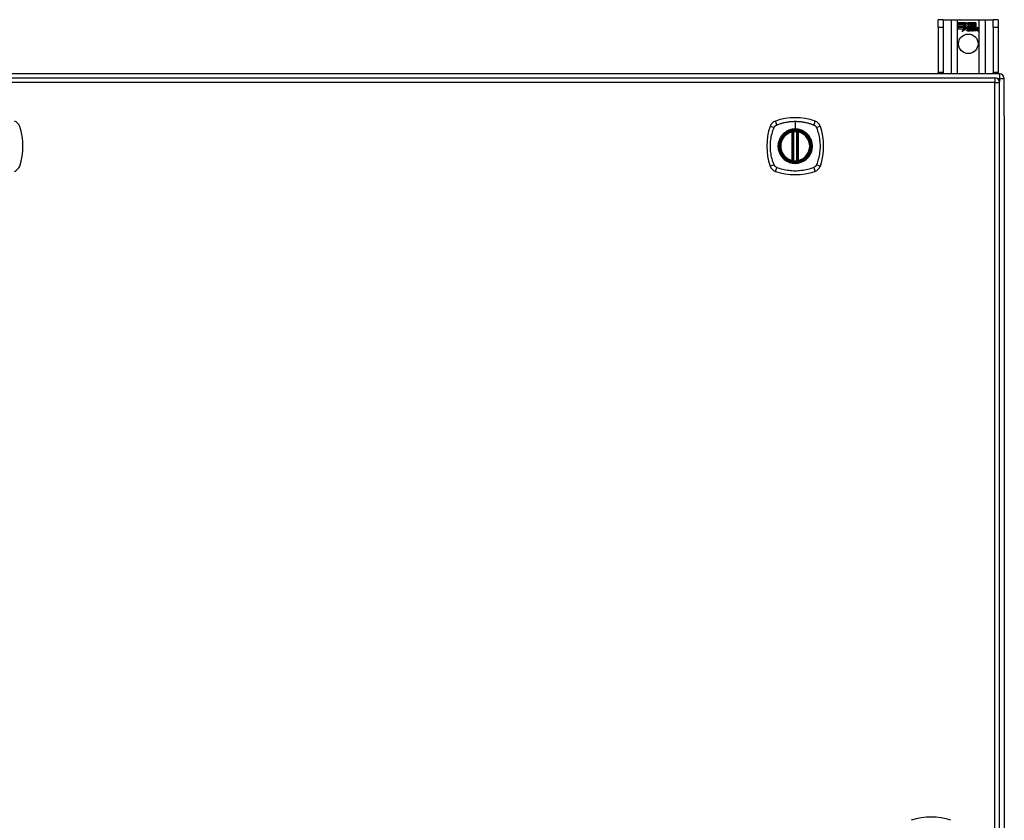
# Model space of a CAD drawing. Header units: inches. Extents: x 20 to 448, y 48 to 211.
# Tile 17 of 28: x 215 to 235, y 129 to 146. Entities that reach past the tile are written whole.
import ezdxf

# ---------------------------------------------------------------- set-up
doc = ezdxf.new("R2010")
doc.units = ezdxf.units.IN
doc.header["$MEASUREMENT"] = 0
doc.layers.add('Visible Edges(ANSI)', color=7, linetype='Continuous', lineweight=25)
doc.layers.add('Visible Tangent Edges(ANSI)', color=7, linetype='Continuous', lineweight=25)

msp = doc.modelspace()

# ---------------------------------------------------------------- linework, layer by layer
at = {"layer": 'Visible Edges(ANSI)'}
for p, q in [((234.226, 145.612), (234.121, 145.612)), ((234.121, 145.456), (234.121, 145.612)), ((234.226, 145.612), (234.226, 145.456)), ((234.226, 145.612), (234.39, 145.612)), ((234.39, 145.612), (234.525, 145.612)), ((234.525, 145.612), (234.967, 145.612)), ((234.967, 145.612), (235.102, 145.612)), ((235.102, 145.612), (235.266, 145.612)), ((235.266, 145.456), (235.266, 145.612)), ((235.371, 145.612), (235.266, 145.612)), ((235.371, 145.612), (235.371, 145.456)), ((234.121, 145.456), (234.121, 144.518)), ((234.226, 145.456), (234.226, 144.518)), ((234.53, 145.55), (234.697, 145.55)), ((234.53, 145.51), (234.53, 145.55)), ((234.653, 145.51), (234.53, 145.51)), ((234.53, 145.465), (234.53, 145.505)), ((234.53, 145.505), (234.653, 145.505)), ((234.653, 145.465), (234.53, 145.465)), ((234.53, 145.459), (234.653, 145.459)), ((234.53, 145.419), (234.53, 145.459)), ((234.651, 145.419), (234.53, 145.419)), ((234.531, 145.55), (234.531, 145.511)), ((234.697, 145.55), (234.531, 145.55)), ((234.531, 145.511), (234.653, 145.511)), ((234.531, 145.504), (234.531, 145.466)), ((234.653, 145.504), (234.531, 145.504)), ((234.531, 145.466), (234.653, 145.466)), ((234.653, 145.459), (234.531, 145.459)), ((234.531, 145.459), (234.531, 145.42)), ((234.531, 145.42), (234.652, 145.42)), ((234.62, 145.36), (234.651, 145.419)), ((234.675, 145.417), (234.62, 145.36)), ((234.652, 145.42), (234.623, 145.364)), ((234.623, 145.364), (234.675, 145.419)), ((234.653, 145.511), (234.653, 145.546)), ((234.653, 145.546), (234.657, 145.546)), ((234.653, 145.545), (234.653, 145.51)), ((234.657, 145.545), (234.653, 145.545)), ((234.653, 145.505), (234.653, 145.465)), ((234.653, 145.466), (234.653, 145.504)), ((234.653, 145.424), (234.653, 145.459)), ((234.653, 145.459), (234.653, 145.425)), ((234.653, 145.425), (234.654, 145.425)), ((234.654, 145.424), (234.653, 145.424)), ((234.654, 145.425), (234.672, 145.46)), ((234.672, 145.458), (234.654, 145.424)), ((234.657, 145.546), (234.7, 145.483)), ((234.699, 145.483), (234.657, 145.545)), ((234.672, 145.46), (234.675, 145.448)), ((234.674, 145.446), (234.672, 145.458)), ((234.7, 145.483), (234.674, 145.446)), ((234.675, 145.448), (234.699, 145.483)), ((234.675, 145.419), (234.678, 145.402)), ((234.677, 145.4), (234.675, 145.417)), ((234.717, 145.455), (234.677, 145.4)), ((234.678, 145.402), (234.717, 145.456)), ((234.719, 145.516), (234.697, 145.55)), ((234.697, 145.55), (234.719, 145.518)), ((234.717, 145.456), (234.725, 145.441)), ((234.725, 145.44), (234.717, 145.455)), ((234.737, 145.55), (234.719, 145.516)), ((234.719, 145.518), (234.737, 145.55)), ((234.729, 145.408), (234.775, 145.408)), ((234.776, 145.407), (234.73, 145.407)), ((234.762, 145.418), (234.731, 145.418)), ((234.732, 145.418), (234.762, 145.418)), ((234.736, 145.488), (234.779, 145.546)), ((234.761, 145.451), (234.736, 145.488)), ((234.819, 145.55), (234.737, 145.55)), ((234.737, 145.55), (234.82, 145.55)), ((234.78, 145.545), (234.737, 145.488)), ((234.737, 145.488), (234.763, 145.45)), ((234.767, 145.392), (234.767, 145.381)), ((234.767, 145.382), (234.767, 145.391)), ((234.774, 145.378), (234.805, 145.412)), ((234.806, 145.412), (234.776, 145.378)), ((234.779, 145.546), (234.783, 145.546)), ((234.783, 145.545), (234.78, 145.545)), ((234.783, 145.546), (234.783, 145.45)), ((234.783, 145.449), (234.783, 145.545)), ((234.783, 145.45), (234.811, 145.45)), ((234.811, 145.449), (234.783, 145.449)), ((234.805, 145.412), (234.788, 145.446)), ((234.788, 145.446), (234.808, 145.446)), ((234.789, 145.445), (234.806, 145.412)), ((234.807, 145.445), (234.789, 145.445)), ((234.794, 145.378), (234.811, 145.403)), ((234.811, 145.402), (234.794, 145.378)), ((234.817, 145.422), (234.807, 145.445)), ((234.808, 145.446), (234.818, 145.423)), ((234.811, 145.45), (234.819, 145.431)), ((234.82, 145.427), (234.811, 145.449)), ((234.811, 145.403), (234.815, 145.403)), ((234.814, 145.402), (234.811, 145.402)), ((234.824, 145.378), (234.814, 145.402)), ((234.815, 145.403), (234.824, 145.378)), ((234.821, 145.422), (234.817, 145.422)), ((234.818, 145.423), (234.82, 145.423)), ((234.819, 145.431), (234.819, 145.55)), ((234.82, 145.55), (234.82, 145.427)), ((234.82, 145.423), (234.837, 145.446)), ((234.837, 145.445), (234.821, 145.422)), ((234.825, 145.436), (234.825, 145.55)), ((234.825, 145.55), (234.863, 145.55)), ((234.835, 145.449), (234.825, 145.436)), ((234.826, 145.55), (234.826, 145.439)), ((234.862, 145.55), (234.826, 145.55)), ((234.826, 145.439), (234.834, 145.45)), ((234.826, 145.413), (234.856, 145.445)), ((234.843, 145.378), (234.826, 145.413)), ((234.857, 145.446), (234.827, 145.413)), ((234.827, 145.413), (234.844, 145.378)), ((234.834, 145.45), (234.862, 145.45)), ((234.863, 145.449), (234.835, 145.449)), ((234.837, 145.446), (234.857, 145.446)), ((234.856, 145.445), (234.837, 145.445)), ((234.852, 145.378), (234.864, 145.446)), ((234.865, 145.445), (234.853, 145.378)), ((234.862, 145.45), (234.862, 145.55)), ((234.863, 145.55), (234.863, 145.449)), ((234.864, 145.446), (234.879, 145.446)), ((234.878, 145.445), (234.865, 145.445)), ((234.868, 145.449), (234.868, 145.55)), ((234.868, 145.55), (234.905, 145.55)), ((234.883, 145.449), (234.868, 145.449)), ((234.868, 145.378), (234.873, 145.406)), ((234.869, 145.55), (234.869, 145.45)), ((234.904, 145.55), (234.869, 145.55)), ((234.869, 145.45), (234.884, 145.45)), ((234.874, 145.406), (234.869, 145.378)), ((234.877, 145.433), (234.878, 145.445)), ((234.882, 145.433), (234.877, 145.433)), ((234.879, 145.446), (234.878, 145.434)), ((234.878, 145.434), (234.881, 145.434)), ((234.882, 145.442), (234.883, 145.449)), ((234.884, 145.45), (234.883, 145.444)), ((234.895, 145.378), (234.902, 145.421)), ((234.903, 145.421), (234.896, 145.378)), ((234.904, 145.452), (234.904, 145.55)), ((234.905, 145.55), (234.905, 145.451)), ((234.911, 145.378), (234.915, 145.406)), ((234.916, 145.406), (234.911, 145.378)), ((234.937, 145.378), (234.944, 145.421)), ((234.945, 145.421), (234.938, 145.378)), ((234.953, 145.378), (234.961, 145.421)), ((234.962, 145.42), (234.953, 145.378)), ((235.266, 145.456), (235.266, 144.518)), ((235.371, 145.456), (235.371, 144.518)), ((234.794, 145.378), (234.774, 145.378)), ((234.776, 145.378), (234.794, 145.378)), ((234.824, 145.378), (234.843, 145.378)), ((234.844, 145.378), (234.824, 145.378)), ((234.869, 145.378), (234.852, 145.378)), ((234.853, 145.378), (234.868, 145.378)), ((234.911, 145.378), (234.895, 145.378)), ((234.896, 145.378), (234.911, 145.378)), ((234.953, 145.378), (234.937, 145.378)), ((234.938, 145.378), (234.953, 145.378)), ((235.397, 144.487), (193.595, 144.487)), ((193.694, 144.407), (235.299, 144.407)), ((234.121, 144.487), (234.121, 144.518)), ((234.226, 144.518), (234.226, 144.487)), ((235.266, 144.487), (235.266, 144.518)), ((235.371, 144.518), (235.371, 144.487)), ((235.496, 143.613), (235.496, 144.388)), ((235.398, 112.588), (235.398, 144.308)), ((235.496, 143.613), (235.496, 113.361)), ((231.088, 142.69), (231.088, 143.276)), ((231.108, 142.686), (231.108, 143.28)), ((231.187, 143.28), (231.187, 142.686)), ((231.207, 143.276), (231.207, 142.69))]:
    msp.add_line(p, q, dxfattribs=at)
at = {"layer": 'Visible Edges(ANSI)', "flags": 128}
for points in [[(231.119, 143.295), (231.117, 143.295), (231.116, 143.294), (231.114, 143.294), (231.113, 143.294), (231.111, 143.294), (231.11, 143.294), (231.108, 143.294), (231.107, 143.293), (231.105, 143.293), (231.104, 143.293), (231.103, 143.293), (231.102, 143.293), (231.101, 143.293), (231.099, 143.292), (231.099, 143.292), (231.098, 143.292), (231.097, 143.292), (231.096, 143.292), (231.096, 143.292), (231.095, 143.292), (231.095, 143.292), (231.095, 143.292), (231.094, 143.292), (231.094, 143.292)], [(231.201, 143.292), (231.201, 143.292), (231.201, 143.292), (231.2, 143.292), (231.2, 143.292), (231.199, 143.292), (231.199, 143.292), (231.198, 143.292), (231.197, 143.292), (231.197, 143.292), (231.196, 143.292), (231.195, 143.293), (231.194, 143.293), (231.192, 143.293), (231.191, 143.293), (231.19, 143.293), (231.188, 143.293), (231.187, 143.294), (231.186, 143.294), (231.184, 143.294), (231.183, 143.294), (231.181, 143.294), (231.179, 143.294), (231.178, 143.295), (231.176, 143.295)], [(231.094, 142.675), (231.094, 142.675), (231.095, 142.675), (231.095, 142.675), (231.095, 142.675), (231.096, 142.674), (231.096, 142.674), (231.097, 142.674), (231.098, 142.674), (231.099, 142.674), (231.099, 142.674), (231.101, 142.674), (231.102, 142.674), (231.103, 142.673), (231.104, 142.673), (231.105, 142.673), (231.107, 142.673), (231.108, 142.673), (231.11, 142.672), (231.111, 142.672), (231.113, 142.672), (231.114, 142.672), (231.116, 142.672), (231.117, 142.672), (231.119, 142.671)], [(231.176, 142.671), (231.178, 142.672), (231.179, 142.672), (231.181, 142.672), (231.183, 142.672), (231.184, 142.672), (231.186, 142.672), (231.187, 142.673), (231.188, 142.673), (231.19, 142.673), (231.191, 142.673), (231.192, 142.673), (231.194, 142.674), (231.195, 142.674), (231.196, 142.674), (231.197, 142.674), (231.197, 142.674), (231.198, 142.674), (231.199, 142.674), (231.199, 142.674), (231.2, 142.675), (231.2, 142.675), (231.201, 142.675), (231.201, 142.675), (231.201, 142.675)]]:
    msp.add_lwpolyline(points, dxfattribs=at)
at = {"layer": 'Visible Edges(ANSI)'}
for centre, radius in [((234.746, 145.112), 0.203), ((231.148, 142.983), 0.32), ((231.148, 142.983), 0.315)]:
    msp.add_circle(centre, radius, dxfattribs=at)
for centre, radius, start, end in [((234.737, 145.403), 0.0247, 176.5646, 261.5605), ((234.762, 145.401), 0.0498, 134.1684, 176.5646), ((234.762, 145.401), 0.049, 134.1684, 176.5646), ((234.737, 145.403), 0.0239, 176.5646, 261.5605), ((234.754, 145.41), 0.042, 79.6582, 131.9139), ((234.754, 145.41), 0.0412, 77.079, 133.1785), ((234.754, 145.41), 0.0366, 80.3604, 134.1684), ((234.754, 145.41), 0.0374, 80.4085, 134.1684), ((234.741, 145.404), 0.0127, 160.9907, 244.6784), ((234.741, 145.404), 0.012, 163.5261, 244.6784), ((234.752, 145.416), 0.0217, 109.3797, 175.226), ((234.752, 145.416), 0.021, 109.3797, 172.9975), ((234.753, 145.428), 0.0384, 244.6784, 292.5609), ((234.753, 145.428), 0.0391, 244.6784, 290.9242), ((234.75, 145.423), 0.0144, 51.1652, 109.3797), ((234.75, 145.423), 0.0137, 51.1652, 109.3797), ((234.751, 145.424), 0.0127, 329.421, 51.1652), ((234.751, 145.424), 0.0119, 331.4547, 51.1652), ((234.758, 145.428), 0.019, 23.8445, 85.0802), ((234.758, 145.428), 0.0183, 23.8445, 85.1757), ((234.743, 145.421), 0.0345, 336.9643, 23.8445), ((234.743, 145.421), 0.0353, 336.1555, 23.8445), ((234.931, 145.396), 0.0589, 147.5992, 170), ((234.931, 145.396), 0.0581, 147.5992, 170), ((234.906, 145.418), 0.03, 89.4776, 147.4114), ((234.895, 145.418), 0.0165, 96.03, 147.5992), ((234.904, 145.421), 0.03, 88.7952, 136.5849), ((234.906, 145.418), 0.0293, 89.4776, 148.2123), ((234.895, 145.418), 0.0157, 96.03, 147.5992), ((234.904, 145.421), 0.0307, 90.2222, 132.7339), ((234.894, 145.427), 0.00825, 23.5571, 96.03), ((234.894, 145.427), 0.0075, 23.5571, 96.03), ((234.887, 145.423), 0.0154, 350, 23.5571), ((234.887, 145.423), 0.0161, 350, 23.5571), ((234.907, 145.435), 0.0127, 16.9928, 89.4776), ((234.907, 145.435), 0.0119, 16.9928, 89.4776), ((234.974, 145.396), 0.0589, 148.5524, 170.8204), ((234.974, 145.396), 0.0581, 148.5584, 170.8257), ((234.884, 145.428), 0.0353, 357.7769, 16.9928), ((234.884, 145.428), 0.036, 3.6169, 16.9928), ((234.948, 145.417), 0.0307, 89.6788, 153.9508), ((234.948, 145.417), 0.0299, 89.6788, 160.8136), ((234.937, 145.418), 0.0165, 96.1027, 147.6301), ((234.937, 145.418), 0.0157, 96.1027, 147.6083), ((234.936, 145.427), 0.00825, 23.5487, 96.1027), ((234.936, 145.427), 0.0075, 23.5487, 96.1027), ((234.929, 145.423), 0.0154, 349.9922, 23.5487), ((234.929, 145.423), 0.0161, 350.0076, 23.5487), ((234.948, 145.435), 0.0131, 18.4748, 89.6788), ((234.948, 145.435), 0.0124, 18.4748, 89.6788), ((234.926, 145.427), 0.036, 349, 18.4748), ((234.926, 145.427), 0.0353, 349, 18.4748), ((234.745, 145.453), 0.0751, 261.5605, 286.9141), ((234.745, 145.453), 0.0759, 261.5605, 287.3343), ((235.299, 144.308), 0.099, 0, 90), ((235.397, 144.388), 0.099, 0, 90), ((231.148, 142.294), 1.28, 71.2278, 108.7722), ((214.851, 143.338), 0.177, 18.7722, 71.2278), ((213.807, 142.983), 1.28, 341.2278, 18.7722), ((231.837, 142.983), 1.28, 161.2278, 198.7722), ((230.793, 143.338), 0.177, 108.7722, 161.2278), ((231.502, 143.338), 0.177, 18.7722, 71.2278), ((230.459, 142.983), 1.28, 341.2278, 18.7722), ((231.148, 142.983), 0.313, 103.6344, 256.3656), ((231.148, 142.983), 0.313, 99.784, 103.6344), ((231.077, 143.276), 0.0118, 0, 103.6344), ((231.096, 143.28), 0.0118, 0, 99.784), ((231.148, 142.983), 0.313, 84.7499, 95.2501), ((231.199, 143.28), 0.0118, 80.216, 180), ((231.148, 142.983), 0.313, 76.3656, 80.216), ((231.219, 143.276), 0.0118, 76.3656, 180), ((231.148, 142.983), 0.313, 283.6344, 76.3656), ((214.851, 142.628), 0.177, 288.7722, 341.2278), ((230.793, 142.628), 0.177, 198.7722, 251.2278), ((231.077, 142.69), 0.0118, 256.3656, 0), ((231.148, 142.983), 0.313, 256.3656, 260.216), ((231.096, 142.686), 0.0118, 260.216, 0), ((231.148, 142.983), 0.313, 264.7499, 275.2501), ((231.199, 142.686), 0.0118, 180, 279.784), ((231.148, 142.983), 0.313, 279.784, 283.6344), ((231.219, 142.69), 0.0118, 180, 283.6344), ((231.502, 142.628), 0.177, 288.7722, 341.2278), ((231.148, 143.672), 1.28, 251.2278, 288.7722), ((233.974, 127.759), 1.28, 71.2278, 108.7722)]:
    msp.add_arc(centre, radius, start, end, dxfattribs=at)
at = {"layer": 'Visible Tangent Edges(ANSI)'}
for p, q in [((234.39, 145.612), (234.39, 144.487)), ((234.525, 144.487), (234.525, 145.612)), ((234.967, 145.612), (234.967, 144.487)), ((235.102, 144.487), (235.102, 145.612)), ((234.121, 145.456), (234.226, 145.456)), ((235.266, 145.456), (235.371, 145.456)), ((234.226, 144.518), (234.121, 144.518)), ((235.371, 144.518), (235.266, 144.518)), ((235.299, 144.407), (235.299, 144.308)), ((235.356, 144.388), (235.397, 144.388)), ((235.397, 144.487), (235.397, 144.388)), ((235.397, 144.388), (235.496, 144.388)), ((235.397, 144.388), (235.397, 144.318)), ((235.299, 144.308), (193.694, 144.308)), ((235.299, 144.308), (235.398, 144.308)), ((235.299, 112.588), (235.299, 144.308)), ((231.148, 143.5), (231.148, 143.34)), ((231.077, 143.276), (231.074, 143.287)), ((231.077, 143.276), (231.088, 143.276)), ((231.077, 143.276), (231.077, 142.69)), ((231.088, 143.276), (231.098, 143.276)), ((231.094, 143.292), (231.095, 143.286)), ((231.098, 143.28), (231.108, 143.28)), ((231.098, 142.69), (231.098, 143.276)), ((231.12, 143.283), (231.119, 143.295)), ((231.12, 142.683), (231.12, 143.283)), ((231.148, 143.335), (231.148, 143.34)), ((231.175, 143.283), (231.176, 143.295)), ((231.175, 143.283), (231.175, 142.683)), ((231.187, 143.28), (231.197, 143.28)), ((231.197, 143.276), (231.207, 143.276)), ((231.197, 143.276), (231.197, 142.69)), ((231.2, 143.286), (231.201, 143.292)), ((231.207, 143.276), (231.219, 143.276)), ((231.221, 143.287), (231.219, 143.276)), ((231.219, 142.69), (231.219, 143.276)), ((231.074, 142.679), (231.077, 142.69)), ((231.088, 142.69), (231.077, 142.69)), ((231.098, 142.69), (231.088, 142.69)), ((231.095, 142.681), (231.094, 142.675)), ((231.108, 142.686), (231.098, 142.686)), ((231.119, 142.671), (231.12, 142.683)), ((231.176, 142.671), (231.175, 142.683)), ((231.197, 142.686), (231.187, 142.686)), ((231.207, 142.69), (231.197, 142.69)), ((231.201, 142.675), (231.2, 142.681)), ((231.219, 142.69), (231.207, 142.69)), ((231.219, 142.69), (231.221, 142.679))]:
    msp.add_line(p, q, dxfattribs=at)
at = {"layer": 'Visible Tangent Edges(ANSI)', "flags": 128}
for points in [[(230.708, 142.595), (230.694, 142.628), (230.683, 142.659), (230.674, 142.69), (230.665, 142.722), (230.657, 142.754), (230.65, 142.786), (230.645, 142.819), (230.64, 142.851), (230.636, 142.884), (230.633, 142.917), (230.632, 142.95), (230.631, 142.983), (230.632, 143.016), (230.633, 143.049), (230.636, 143.082), (230.64, 143.115), (230.644, 143.147), (230.65, 143.18), (230.657, 143.212), (230.665, 143.244), (230.674, 143.276), (230.683, 143.307), (230.694, 143.338), (230.708, 143.372)], [(230.708, 143.372), (230.708, 143.373), (230.709, 143.374), (230.71, 143.376), (230.71, 143.377), (230.711, 143.379), (230.712, 143.38), (230.713, 143.381), (230.714, 143.383), (230.714, 143.384), (230.715, 143.385), (230.716, 143.386), (230.717, 143.388), (230.718, 143.389), (230.719, 143.39), (230.72, 143.391), (230.721, 143.393), (230.722, 143.394), (230.723, 143.395), (230.724, 143.396), (230.725, 143.397), (230.726, 143.399), (230.727, 143.4), (230.728, 143.401), (230.729, 143.402)], [(230.729, 143.402), (230.73, 143.403), (230.731, 143.404), (230.732, 143.405), (230.733, 143.406), (230.734, 143.407), (230.736, 143.408), (230.737, 143.409), (230.738, 143.41), (230.739, 143.411), (230.74, 143.412), (230.742, 143.413), (230.743, 143.414), (230.744, 143.415), (230.746, 143.415), (230.747, 143.416), (230.748, 143.417), (230.749, 143.418), (230.751, 143.419), (230.752, 143.419), (230.753, 143.42), (230.755, 143.421), (230.756, 143.422), (230.758, 143.422), (230.759, 143.423)], [(230.759, 143.423), (230.777, 143.431), (230.793, 143.437), (230.808, 143.442), (230.824, 143.447), (230.839, 143.452), (230.855, 143.457), (230.871, 143.461), (230.887, 143.466), (230.903, 143.47), (230.919, 143.474), (230.935, 143.477), (230.951, 143.48), (230.967, 143.483), (230.983, 143.486), (231, 143.489), (231.016, 143.491), (231.032, 143.493), (231.049, 143.495), (231.065, 143.496), (231.082, 143.497), (231.098, 143.498), (231.115, 143.499), (231.131, 143.5), (231.148, 143.5)], [(231.148, 143.5), (231.164, 143.5), (231.181, 143.499), (231.197, 143.498), (231.214, 143.497), (231.23, 143.496), (231.247, 143.495), (231.263, 143.493), (231.279, 143.491), (231.296, 143.489), (231.312, 143.486), (231.328, 143.483), (231.344, 143.48), (231.36, 143.477), (231.377, 143.474), (231.393, 143.47), (231.409, 143.466), (231.424, 143.461), (231.44, 143.457), (231.456, 143.452), (231.472, 143.447), (231.487, 143.442), (231.503, 143.437), (231.518, 143.431), (231.536, 143.423)], [(231.536, 143.423), (231.539, 143.422), (231.542, 143.42), (231.544, 143.419), (231.547, 143.417), (231.55, 143.415), (231.552, 143.414), (231.555, 143.412), (231.557, 143.41), (231.559, 143.408), (231.562, 143.406), (231.564, 143.404), (231.566, 143.402), (231.568, 143.4), (231.571, 143.397), (231.573, 143.395), (231.575, 143.393), (231.576, 143.39), (231.578, 143.388), (231.58, 143.385), (231.582, 143.383), (231.583, 143.38), (231.585, 143.377), (231.586, 143.374), (231.588, 143.372)], [(231.588, 143.372), (231.601, 143.338), (231.612, 143.307), (231.621, 143.276), (231.63, 143.244), (231.638, 143.212), (231.645, 143.18), (231.651, 143.147), (231.656, 143.115), (231.659, 143.082), (231.662, 143.049), (231.664, 143.016), (231.664, 142.983), (231.664, 142.95), (231.662, 142.917), (231.659, 142.884), (231.655, 142.851), (231.651, 142.819), (231.645, 142.786), (231.638, 142.754), (231.63, 142.722), (231.621, 142.69), (231.612, 142.659), (231.601, 142.628), (231.588, 142.595)], [(230.873, 143.211), (230.86, 143.195), (230.849, 143.178), (230.838, 143.16), (230.828, 143.142), (230.82, 143.123), (230.812, 143.104), (230.806, 143.085), (230.8, 143.065), (230.796, 143.045), (230.793, 143.024), (230.791, 143.004), (230.791, 142.983), (230.791, 142.962), (230.793, 142.942), (230.796, 142.921), (230.8, 142.901), (230.806, 142.881), (230.812, 142.862), (230.82, 142.843), (230.828, 142.824), (230.838, 142.806), (230.849, 142.788), (230.86, 142.772), (230.873, 142.756)], [(231.148, 143.335), (231.239, 143.323), (231.324, 143.288), (231.397, 143.232), (231.453, 143.159), (231.488, 143.074), (231.5, 142.983), (231.488, 142.892), (231.452, 142.807), (231.397, 142.734), (231.324, 142.678), (231.239, 142.643), (231.147, 142.631), (231.056, 142.643), (230.971, 142.678), (230.898, 142.734), (230.843, 142.807), (230.807, 142.892), (230.795, 142.983), (230.807, 143.075), (230.843, 143.16), (230.899, 143.232), (230.971, 143.288), (231.056, 143.323), (231.148, 143.335)], [(230.92, 143.258), (230.918, 143.256), (230.916, 143.254), (230.914, 143.252), (230.912, 143.25), (230.91, 143.249), (230.907, 143.247), (230.905, 143.245), (230.903, 143.243), (230.901, 143.241), (230.899, 143.239), (230.897, 143.237), (230.895, 143.235), (230.893, 143.233), (230.892, 143.231), (230.89, 143.229), (230.888, 143.227), (230.886, 143.225), (230.884, 143.223), (230.882, 143.221), (230.88, 143.219), (230.878, 143.217), (230.877, 143.215), (230.875, 143.213), (230.873, 143.211)], [(231.148, 143.34), (231.137, 143.34), (231.127, 143.339), (231.117, 143.339), (231.107, 143.338), (231.096, 143.336), (231.086, 143.335), (231.076, 143.333), (231.066, 143.33), (231.056, 143.328), (231.046, 143.325), (231.036, 143.322), (231.027, 143.319), (231.017, 143.315), (231.007, 143.311), (230.998, 143.307), (230.989, 143.303), (230.98, 143.298), (230.971, 143.293), (230.962, 143.288), (230.953, 143.282), (230.945, 143.276), (230.936, 143.27), (230.928, 143.264), (230.92, 143.258)], [(231.095, 143.286), (231.095, 143.286), (231.094, 143.286), (231.093, 143.287), (231.092, 143.287), (231.091, 143.287), (231.091, 143.288), (231.09, 143.288), (231.089, 143.288), (231.088, 143.288), (231.087, 143.288), (231.086, 143.288), (231.085, 143.288), (231.084, 143.288), (231.083, 143.288), (231.082, 143.288), (231.081, 143.288), (231.08, 143.288), (231.079, 143.288), (231.079, 143.288), (231.078, 143.288), (231.077, 143.288), (231.076, 143.288), (231.075, 143.287), (231.074, 143.287)], [(231.098, 143.28), (231.098, 143.28), (231.098, 143.28), (231.098, 143.281), (231.098, 143.281), (231.098, 143.281), (231.098, 143.281), (231.098, 143.282), (231.098, 143.282), (231.097, 143.282), (231.097, 143.283), (231.097, 143.283), (231.097, 143.283), (231.097, 143.283), (231.097, 143.283), (231.097, 143.284), (231.097, 143.284), (231.096, 143.284), (231.096, 143.284), (231.096, 143.285), (231.096, 143.285), (231.096, 143.285), (231.096, 143.285), (231.096, 143.285), (231.095, 143.286)], [(231.098, 143.276), (231.098, 143.276), (231.098, 143.276), (231.098, 143.276), (231.098, 143.276), (231.098, 143.277), (231.098, 143.277), (231.098, 143.277), (231.098, 143.277), (231.098, 143.277), (231.098, 143.278), (231.098, 143.278), (231.098, 143.278), (231.098, 143.278), (231.098, 143.278), (231.098, 143.278), (231.098, 143.279), (231.098, 143.279), (231.098, 143.279), (231.098, 143.279), (231.098, 143.279), (231.098, 143.279), (231.098, 143.28), (231.098, 143.28), (231.098, 143.28)], [(231.108, 143.28), (231.108, 143.28), (231.108, 143.28), (231.108, 143.28), (231.109, 143.28), (231.109, 143.28), (231.109, 143.28), (231.109, 143.28), (231.11, 143.28), (231.11, 143.281), (231.111, 143.281), (231.111, 143.281), (231.112, 143.281), (231.112, 143.281), (231.113, 143.281), (231.113, 143.282), (231.114, 143.282), (231.115, 143.282), (231.116, 143.282), (231.116, 143.282), (231.117, 143.282), (231.118, 143.283), (231.118, 143.283), (231.119, 143.283), (231.12, 143.283)], [(231.375, 143.258), (231.367, 143.264), (231.359, 143.27), (231.351, 143.276), (231.342, 143.282), (231.333, 143.288), (231.324, 143.293), (231.315, 143.298), (231.306, 143.303), (231.297, 143.307), (231.288, 143.311), (231.278, 143.315), (231.269, 143.319), (231.259, 143.322), (231.249, 143.325), (231.239, 143.328), (231.229, 143.33), (231.219, 143.333), (231.209, 143.335), (231.199, 143.336), (231.189, 143.338), (231.178, 143.339), (231.168, 143.339), (231.158, 143.34), (231.148, 143.34)], [(231.175, 143.283), (231.176, 143.283), (231.177, 143.283), (231.177, 143.283), (231.178, 143.282), (231.179, 143.282), (231.18, 143.282), (231.18, 143.282), (231.181, 143.282), (231.182, 143.282), (231.182, 143.281), (231.183, 143.281), (231.183, 143.281), (231.184, 143.281), (231.185, 143.281), (231.185, 143.281), (231.185, 143.28), (231.186, 143.28), (231.186, 143.28), (231.186, 143.28), (231.187, 143.28), (231.187, 143.28), (231.187, 143.28), (231.187, 143.28), (231.187, 143.28)], [(231.2, 143.286), (231.2, 143.285), (231.199, 143.285), (231.199, 143.285), (231.199, 143.285), (231.199, 143.285), (231.199, 143.284), (231.199, 143.284), (231.199, 143.284), (231.198, 143.284), (231.198, 143.283), (231.198, 143.283), (231.198, 143.283), (231.198, 143.283), (231.198, 143.283), (231.198, 143.282), (231.198, 143.282), (231.198, 143.282), (231.197, 143.281), (231.197, 143.281), (231.197, 143.281), (231.197, 143.281), (231.197, 143.28), (231.197, 143.28), (231.197, 143.28)], [(231.197, 143.28), (231.197, 143.28), (231.197, 143.28), (231.197, 143.279), (231.197, 143.279), (231.197, 143.279), (231.197, 143.279), (231.197, 143.279), (231.197, 143.279), (231.197, 143.278), (231.197, 143.278), (231.197, 143.278), (231.197, 143.278), (231.197, 143.278), (231.197, 143.278), (231.197, 143.277), (231.197, 143.277), (231.197, 143.277), (231.197, 143.277), (231.197, 143.277), (231.197, 143.276), (231.197, 143.276), (231.197, 143.276), (231.197, 143.276), (231.197, 143.276)], [(231.221, 143.287), (231.22, 143.287), (231.22, 143.288), (231.219, 143.288), (231.218, 143.288), (231.217, 143.288), (231.216, 143.288), (231.215, 143.288), (231.214, 143.288), (231.213, 143.288), (231.212, 143.288), (231.211, 143.288), (231.21, 143.288), (231.209, 143.288), (231.208, 143.288), (231.207, 143.288), (231.206, 143.288), (231.205, 143.288), (231.205, 143.288), (231.204, 143.287), (231.203, 143.287), (231.202, 143.287), (231.201, 143.286), (231.2, 143.286), (231.2, 143.286)], [(231.422, 143.211), (231.42, 143.213), (231.419, 143.215), (231.417, 143.217), (231.415, 143.219), (231.413, 143.221), (231.411, 143.223), (231.409, 143.225), (231.408, 143.227), (231.406, 143.229), (231.404, 143.231), (231.402, 143.233), (231.4, 143.235), (231.398, 143.237), (231.396, 143.239), (231.394, 143.241), (231.392, 143.243), (231.39, 143.245), (231.388, 143.247), (231.386, 143.249), (231.384, 143.25), (231.382, 143.252), (231.379, 143.254), (231.377, 143.256), (231.375, 143.258)], [(231.422, 142.756), (231.435, 142.772), (231.447, 142.789), (231.457, 142.806), (231.467, 142.824), (231.476, 142.843), (231.483, 142.862), (231.49, 142.882), (231.495, 142.902), (231.499, 142.922), (231.502, 142.942), (231.504, 142.962), (231.504, 142.983), (231.504, 143.004), (231.502, 143.024), (231.499, 143.045), (231.495, 143.065), (231.49, 143.085), (231.483, 143.104), (231.476, 143.123), (231.467, 143.142), (231.457, 143.16), (231.447, 143.178), (231.435, 143.195), (231.422, 143.211)], [(230.873, 142.756), (230.875, 142.753), (230.877, 142.751), (230.878, 142.749), (230.88, 142.747), (230.882, 142.745), (230.884, 142.743), (230.886, 142.741), (230.888, 142.739), (230.89, 142.737), (230.892, 142.735), (230.893, 142.733), (230.895, 142.731), (230.897, 142.729), (230.899, 142.727), (230.901, 142.725), (230.903, 142.723), (230.905, 142.721), (230.907, 142.719), (230.91, 142.718), (230.912, 142.716), (230.914, 142.714), (230.916, 142.712), (230.918, 142.71), (230.92, 142.708)], [(231.375, 142.708), (231.377, 142.71), (231.379, 142.712), (231.382, 142.714), (231.384, 142.716), (231.386, 142.718), (231.388, 142.719), (231.39, 142.721), (231.392, 142.723), (231.394, 142.725), (231.396, 142.727), (231.398, 142.729), (231.4, 142.731), (231.402, 142.733), (231.404, 142.735), (231.406, 142.737), (231.407, 142.739), (231.409, 142.741), (231.411, 142.743), (231.413, 142.745), (231.415, 142.747), (231.417, 142.749), (231.419, 142.751), (231.42, 142.753), (231.422, 142.756)], [(230.759, 142.543), (230.756, 142.545), (230.753, 142.546), (230.751, 142.547), (230.748, 142.549), (230.746, 142.551), (230.743, 142.552), (230.741, 142.554), (230.738, 142.556), (230.736, 142.558), (230.733, 142.56), (230.731, 142.562), (230.729, 142.564), (230.727, 142.567), (230.725, 142.569), (230.723, 142.571), (230.721, 142.574), (230.719, 142.576), (230.717, 142.578), (230.715, 142.581), (230.714, 142.584), (230.712, 142.586), (230.71, 142.589), (230.709, 142.592), (230.708, 142.595)], [(231.536, 142.543), (231.503, 142.529), (231.472, 142.519), (231.44, 142.509), (231.409, 142.501), (231.377, 142.493), (231.344, 142.486), (231.312, 142.48), (231.279, 142.475), (231.247, 142.471), (231.214, 142.469), (231.181, 142.467), (231.148, 142.467), (231.115, 142.467), (231.082, 142.469), (231.049, 142.471), (231.016, 142.475), (230.984, 142.48), (230.951, 142.486), (230.919, 142.493), (230.887, 142.5), (230.855, 142.509), (230.824, 142.519), (230.793, 142.529), (230.759, 142.543)], [(230.92, 142.708), (230.936, 142.696), (230.953, 142.684), (230.971, 142.673), (230.989, 142.664), (231.007, 142.655), (231.027, 142.647), (231.046, 142.641), (231.066, 142.636), (231.086, 142.632), (231.107, 142.629), (231.127, 142.627), (231.148, 142.626), (231.168, 142.627), (231.189, 142.629), (231.209, 142.632), (231.229, 142.636), (231.249, 142.641), (231.269, 142.648), (231.288, 142.655), (231.307, 142.664), (231.325, 142.673), (231.342, 142.684), (231.359, 142.696), (231.375, 142.708)], [(231.074, 142.679), (231.075, 142.679), (231.076, 142.679), (231.077, 142.678), (231.078, 142.678), (231.079, 142.678), (231.079, 142.678), (231.08, 142.678), (231.081, 142.678), (231.082, 142.678), (231.083, 142.678), (231.084, 142.678), (231.085, 142.678), (231.086, 142.678), (231.087, 142.678), (231.088, 142.678), (231.089, 142.678), (231.09, 142.678), (231.091, 142.679), (231.091, 142.679), (231.092, 142.679), (231.093, 142.68), (231.094, 142.68), (231.095, 142.68), (231.095, 142.681)], [(231.095, 142.681), (231.096, 142.681), (231.096, 142.681), (231.096, 142.681), (231.096, 142.681), (231.096, 142.682), (231.096, 142.682), (231.096, 142.682), (231.097, 142.682), (231.097, 142.683), (231.097, 142.683), (231.097, 142.683), (231.097, 142.683), (231.097, 142.683), (231.097, 142.684), (231.097, 142.684), (231.098, 142.684), (231.098, 142.684), (231.098, 142.685), (231.098, 142.685), (231.098, 142.685), (231.098, 142.685), (231.098, 142.686), (231.098, 142.686), (231.098, 142.686)], [(231.098, 142.686), (231.098, 142.686), (231.098, 142.687), (231.098, 142.687), (231.098, 142.687), (231.098, 142.687), (231.098, 142.687), (231.098, 142.687), (231.098, 142.688), (231.098, 142.688), (231.098, 142.688), (231.098, 142.688), (231.098, 142.688), (231.098, 142.689), (231.098, 142.689), (231.098, 142.689), (231.098, 142.689), (231.098, 142.689), (231.098, 142.689), (231.098, 142.69), (231.098, 142.69), (231.098, 142.69), (231.098, 142.69), (231.098, 142.69), (231.098, 142.69)], [(231.12, 142.683), (231.119, 142.683), (231.118, 142.683), (231.118, 142.684), (231.117, 142.684), (231.116, 142.684), (231.116, 142.684), (231.115, 142.684), (231.114, 142.684), (231.113, 142.685), (231.113, 142.685), (231.112, 142.685), (231.112, 142.685), (231.111, 142.685), (231.111, 142.685), (231.11, 142.686), (231.11, 142.686), (231.109, 142.686), (231.109, 142.686), (231.109, 142.686), (231.109, 142.686), (231.108, 142.686), (231.108, 142.686), (231.108, 142.686), (231.108, 142.686)], [(231.187, 142.686), (231.187, 142.686), (231.187, 142.686), (231.187, 142.686), (231.187, 142.686), (231.186, 142.686), (231.186, 142.686), (231.186, 142.686), (231.185, 142.686), (231.185, 142.686), (231.185, 142.685), (231.184, 142.685), (231.183, 142.685), (231.183, 142.685), (231.182, 142.685), (231.182, 142.685), (231.181, 142.684), (231.18, 142.684), (231.18, 142.684), (231.179, 142.684), (231.178, 142.684), (231.177, 142.684), (231.177, 142.683), (231.176, 142.683), (231.175, 142.683)], [(231.197, 142.69), (231.197, 142.69), (231.197, 142.69), (231.197, 142.69), (231.197, 142.69), (231.197, 142.69), (231.197, 142.689), (231.197, 142.689), (231.197, 142.689), (231.197, 142.689), (231.197, 142.689), (231.197, 142.689), (231.197, 142.688), (231.197, 142.688), (231.197, 142.688), (231.197, 142.688), (231.197, 142.688), (231.197, 142.687), (231.197, 142.687), (231.197, 142.687), (231.197, 142.687), (231.197, 142.687), (231.197, 142.687), (231.197, 142.686), (231.197, 142.686)], [(231.197, 142.686), (231.197, 142.686), (231.197, 142.686), (231.197, 142.685), (231.197, 142.685), (231.197, 142.685), (231.197, 142.685), (231.198, 142.684), (231.198, 142.684), (231.198, 142.684), (231.198, 142.684), (231.198, 142.683), (231.198, 142.683), (231.198, 142.683), (231.198, 142.683), (231.198, 142.683), (231.199, 142.682), (231.199, 142.682), (231.199, 142.682), (231.199, 142.682), (231.199, 142.681), (231.199, 142.681), (231.199, 142.681), (231.2, 142.681), (231.2, 142.681)], [(231.2, 142.681), (231.2, 142.68), (231.201, 142.68), (231.202, 142.68), (231.203, 142.679), (231.204, 142.679), (231.205, 142.679), (231.205, 142.678), (231.206, 142.678), (231.207, 142.678), (231.208, 142.678), (231.209, 142.678), (231.21, 142.678), (231.211, 142.678), (231.212, 142.678), (231.213, 142.678), (231.214, 142.678), (231.215, 142.678), (231.216, 142.678), (231.217, 142.678), (231.218, 142.678), (231.219, 142.678), (231.22, 142.679), (231.22, 142.679), (231.221, 142.679)], [(231.588, 142.595), (231.586, 142.592), (231.585, 142.589), (231.583, 142.586), (231.582, 142.584), (231.58, 142.581), (231.578, 142.579), (231.576, 142.576), (231.575, 142.574), (231.573, 142.571), (231.571, 142.569), (231.569, 142.567), (231.566, 142.564), (231.564, 142.562), (231.562, 142.56), (231.56, 142.558), (231.557, 142.556), (231.555, 142.554), (231.552, 142.552), (231.55, 142.551), (231.547, 142.549), (231.544, 142.547), (231.542, 142.546), (231.539, 142.545), (231.536, 142.543)]]:
    msp.add_lwpolyline(points, dxfattribs=at)
at = {"layer": 'Visible Tangent Edges(ANSI)'}
for radius in [0.346, 0.342, 0.325, 0.324]:
    msp.add_circle((231.148, 142.983), radius, dxfattribs=at)
for start, end in [(103.6344, 256.3656), (84.7499, 95.2501), (283.6344, 76.3656), (264.7499, 275.2501)]:
    msp.add_arc((231.148, 142.983), 0.301, start, end, dxfattribs=at)
for centre, major_axis, ratio, start_param, end_param in [((230.735, 143.357), (-0.112, 0.037), 0.042597, 4.975842, 6.113112), ((230.773, 143.395), (-0.037, 0.112), 0.042597, 0.170073, 1.307344), ((231.522, 143.395), (0.037, 0.112), 0.042597, 4.975842, 6.113112), ((231.56, 143.357), (0.112, 0.037), 0.042597, 0.170073, 1.307344), ((231.094, 143.291), (-0.00893, -0.00773), 0.431674, 0, 1.315955), ((231.1, 143.28), (-0.0116, -0.0021), 0.025638, 4.856604, 6.283185), ((231.195, 143.28), (0.0116, -0.0021), 0.025638, 0, 1.426581), ((231.201, 143.291), (0.00893, -0.00773), 0.431674, 4.96723, 6.283185), ((230.735, 142.609), (-0.112, -0.037), 0.042597, 0.170073, 1.307344), ((230.773, 142.571), (-0.037, -0.112), 0.042597, 4.975842, 6.113112), ((231.094, 142.675), (-0.00893, 0.00773), 0.431674, 4.96723, 6.283185), ((231.1, 142.686), (-0.0116, 0.0021), 0.025638, 0, 1.426581), ((231.195, 142.686), (0.0116, 0.0021), 0.025638, 4.856604, 6.283185), ((231.201, 142.675), (0.00893, 0.00773), 0.431674, 0, 1.315955), ((231.522, 142.571), (0.037, -0.112), 0.042597, 0.170073, 1.307344), ((231.56, 142.609), (0.112, -0.037), 0.042597, 4.975842, 6.113112)]:
    msp.add_ellipse(centre, major_axis=major_axis, ratio=ratio, start_param=start_param, end_param=end_param, dxfattribs=at)

doc.saveas('drawing.dxf')
